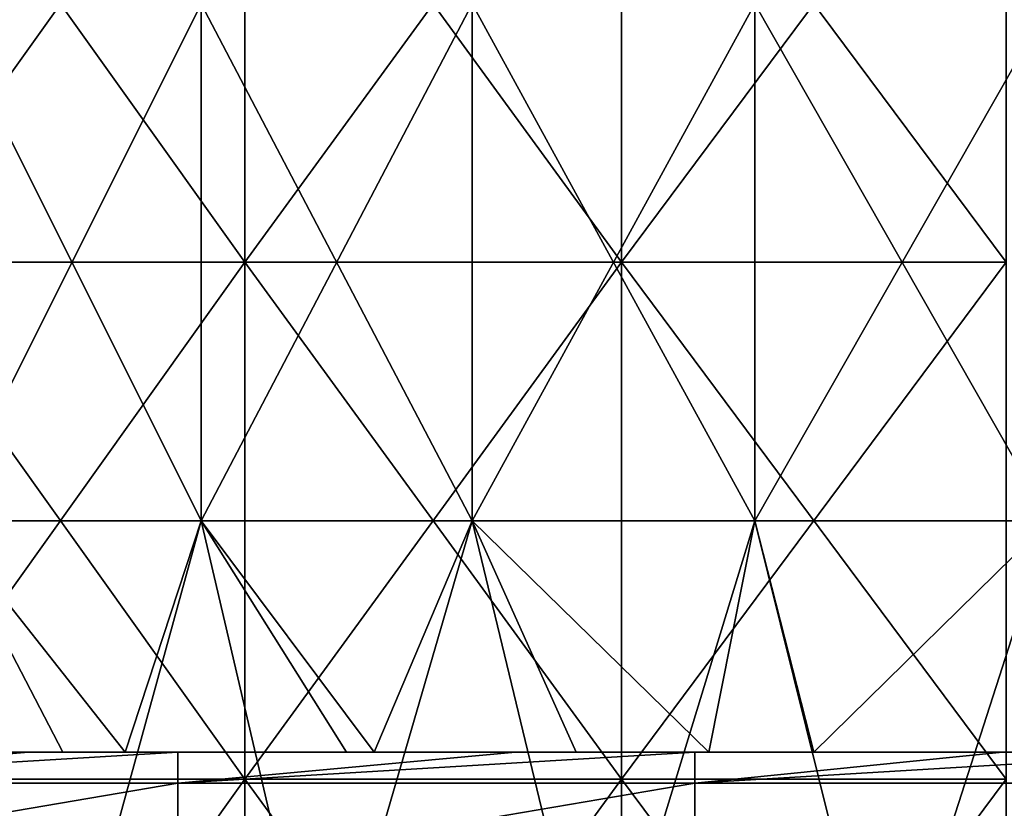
# Model space of a CAD drawing. Header units: inches. Extents: x -4.75 to 4.5, y 0 to 1.88.
# Tile 89 of 256: x -2.5 to -2.34, y 1.48 to 1.6. Entities that reach past the tile are written whole.
import ezdxf

# ---------------------------------------------------------------- set-up
doc = ezdxf.new("R2010")
doc.units = ezdxf.units.IN
doc.header["$LTSCALE"] = 101.851852
doc.header["$MEASUREMENT"] = 0
for name, color, linetype in [('11', 7, 'CONTINUOUS'), ('12', 7, 'CONTINUOUS'), ('15', 7, 'CONTINUOUS'), ('165', 7, 'CONTINUOUS')]:
    doc.layers.add(name, color=color, linetype=linetype)

msp = doc.modelspace()

# ---------------------------------------------------------------- linework, layer by layer
at = {"layer": '11', "color": 13, "linetype": 'Continuous', "true_color": 0xd67263}
for points in [[(-2.46901, 1.52338, 1.48076), (-2.50908, 1.52338, 1.41179), (-2.46901, 1.60346, 1.48076), (-2.46901, 1.52338, 1.48076)], [(-2.50908, 1.52338, 1.41179), (-2.50908, 1.60346, 1.41179), (-2.46901, 1.60346, 1.48076), (-2.50908, 1.52338, 1.41179)], [(-2.50908, 1.52338, -1.41179), (-2.46901, 1.52338, -1.48076), (-2.50908, 1.60346, -1.41179), (-2.50908, 1.52338, -1.41179)], [(-2.46901, 1.52338, -1.48076), (-2.46901, 1.60346, -1.48076), (-2.50908, 1.60346, -1.41179), (-2.46901, 1.52338, -1.48076)], [(-2.42704, 1.52338, 1.54858), (-2.46901, 1.52338, 1.48076), (-2.42704, 1.60346, 1.54858), (-2.42704, 1.52338, 1.54858)], [(-2.46901, 1.52338, 1.48076), (-2.46901, 1.60346, 1.48076), (-2.42704, 1.60346, 1.54858), (-2.46901, 1.52338, 1.48076)], [(-2.46901, 1.52338, -1.48076), (-2.42704, 1.52338, -1.54858), (-2.46901, 1.60346, -1.48076), (-2.46901, 1.52338, -1.48076)], [(-2.42704, 1.52338, -1.54858), (-2.42704, 1.60346, -1.54858), (-2.46901, 1.60346, -1.48076), (-2.42704, 1.52338, -1.54858)], [(-2.38322, 1.52338, 1.61522), (-2.42704, 1.52338, 1.54858), (-2.38322, 1.60346, 1.61522), (-2.38322, 1.52338, 1.61522)], [(-2.42704, 1.52338, 1.54858), (-2.42704, 1.60346, 1.54858), (-2.38322, 1.60346, 1.61522), (-2.42704, 1.52338, 1.54858)], [(-2.42704, 1.52338, -1.54858), (-2.38322, 1.52338, -1.61522), (-2.42704, 1.60346, -1.54858), (-2.42704, 1.52338, -1.54858)], [(-2.38322, 1.52338, -1.61522), (-2.38322, 1.60346, -1.61522), (-2.42704, 1.60346, -1.54858), (-2.38322, 1.52338, -1.61522)], [(-2.33756, 1.52338, 1.68061), (-2.38322, 1.52338, 1.61522), (-2.33756, 1.60346, 1.68061), (-2.33756, 1.52338, 1.68061)], [(-2.38322, 1.52338, 1.61522), (-2.38322, 1.60346, 1.61522), (-2.33756, 1.60346, 1.68061), (-2.38322, 1.52338, 1.61522)], [(-2.38322, 1.52338, -1.61522), (-2.33756, 1.52338, -1.68061), (-2.38322, 1.60346, -1.61522), (-2.38322, 1.52338, -1.61522)], [(-2.33756, 1.52338, -1.68061), (-2.33756, 1.60346, -1.68061), (-2.38322, 1.60346, -1.61522), (-2.33756, 1.52338, -1.68061)], [(-2.49103, 1.4433, 1.4434), (-2.52986, 1.4433, 1.37422), (-2.50908, 1.52338, 1.41179), (-2.49103, 1.4433, 1.4434)], [(-2.51367, 1.4875, -1.40361), (-2.49043, 1.4875, -1.44443), (-2.50908, 1.52338, -1.41179), (-2.51367, 1.4875, -1.40361)], [(-2.49043, 1.4875, -1.44443), (-2.48078, 1.4875, -1.46093), (-2.50908, 1.52338, -1.41179), (-2.49043, 1.4875, -1.44443)], [(-2.50908, 1.52338, -1.41179), (-2.48078, 1.4875, -1.46093), (-2.46901, 1.52338, -1.48076), (-2.50908, 1.52338, -1.41179)], [(-2.46901, 1.52338, 1.48076), (-2.49103, 1.4433, 1.4434), (-2.50908, 1.52338, 1.41179), (-2.46901, 1.52338, 1.48076)], [(-2.45031, 1.4433, 1.5115), (-2.49103, 1.4433, 1.4434), (-2.46901, 1.52338, 1.48076), (-2.45031, 1.4433, 1.5115)], [(-2.48078, 1.4875, -1.46093), (-2.44651, 1.4875, -1.51759), (-2.46901, 1.52338, -1.48076), (-2.48078, 1.4875, -1.46093)], [(-2.44651, 1.4875, -1.51759), (-2.44222, 1.4875, -1.52448), (-2.46901, 1.52338, -1.48076), (-2.44651, 1.4875, -1.51759)], [(-2.46901, 1.52338, -1.48076), (-2.44222, 1.4875, -1.52448), (-2.42704, 1.52338, -1.54858), (-2.46901, 1.52338, -1.48076)], [(-2.42704, 1.52338, 1.54858), (-2.45031, 1.4433, 1.5115), (-2.46901, 1.52338, 1.48076), (-2.42704, 1.52338, 1.54858)], [(-2.40773, 1.4433, 1.57844), (-2.45031, 1.4433, 1.5115), (-2.42704, 1.52338, 1.54858), (-2.40773, 1.4433, 1.57844)], [(-2.44222, 1.4875, -1.52448), (-2.41093, 1.4875, -1.5735), (-2.42704, 1.52338, -1.54858), (-2.44222, 1.4875, -1.52448)], [(-2.41093, 1.4875, -1.5735), (-2.39033, 1.4875, -1.60463), (-2.42704, 1.52338, -1.54858), (-2.41093, 1.4875, -1.5735)], [(-2.42704, 1.52338, -1.54858), (-2.39033, 1.4875, -1.60463), (-2.38322, 1.52338, -1.61522), (-2.42704, 1.52338, -1.54858)], [(-2.38322, 1.52338, 1.61522), (-2.40773, 1.4433, 1.57844), (-2.42704, 1.52338, 1.54858), (-2.38322, 1.52338, 1.61522)], [(-2.36332, 1.4433, 1.64419), (-2.40773, 1.4433, 1.57844), (-2.38322, 1.52338, 1.61522), (-2.36332, 1.4433, 1.64419)], [(-2.39033, 1.4875, -1.60463), (-2.37408, 1.4875, -1.62858), (-2.38322, 1.52338, -1.61522), (-2.39033, 1.4875, -1.60463)], [(-2.38322, 1.52338, -1.61522), (-2.37408, 1.4875, -1.62858), (-2.33756, 1.52338, -1.68061), (-2.38322, 1.52338, -1.61522)], [(-2.33756, 1.52338, 1.68061), (-2.36332, 1.4433, 1.64419), (-2.38322, 1.52338, 1.61522), (-2.33756, 1.52338, 1.68061)], [(-2.37408, 1.4875, -1.62858), (-2.33603, 1.4875, -1.68273), (-2.33756, 1.52338, -1.68061), (-2.37408, 1.4875, -1.62858)], [(-2.31712, 1.4433, 1.70868), (-2.36332, 1.4433, 1.64419), (-2.33756, 1.52338, 1.68061), (-2.31712, 1.4433, 1.70868)]]:
    msp.add_3dface(points, dxfattribs=at)
at = {"layer": '12', "color": 13, "linetype": 'Continuous', "true_color": 0xd67263}
for points in [[(-2.46226, 1.6435, 2.57463), (-2.5194, 1.6435, 2.51874), (-2.46226, 1.56342, 2.57463), (-2.46226, 1.6435, 2.57463)], [(-2.46226, 1.56342, 2.57463), (-2.5194, 1.6435, 2.51874), (-2.5194, 1.56342, 2.51874), (-2.46226, 1.56342, 2.57463)], [(-2.5194, 1.6435, -2.51874), (-2.46226, 1.6435, -2.57463), (-2.5194, 1.56342, -2.51874), (-2.5194, 1.6435, -2.51874)], [(-2.5194, 1.56342, -2.51874), (-2.46226, 1.6435, -2.57463), (-2.46226, 1.56342, -2.57463), (-2.5194, 1.56342, -2.51874)], [(-2.40388, 1.6435, 2.62922), (-2.46226, 1.6435, 2.57463), (-2.40388, 1.56342, 2.62922), (-2.40388, 1.6435, 2.62922)], [(-2.40388, 1.56342, 2.62922), (-2.46226, 1.6435, 2.57463), (-2.46226, 1.56342, 2.57463), (-2.40388, 1.56342, 2.62922)], [(-2.46226, 1.6435, -2.57463), (-2.40388, 1.6435, -2.62922), (-2.46226, 1.56342, -2.57463), (-2.46226, 1.6435, -2.57463)], [(-2.46226, 1.56342, -2.57463), (-2.40388, 1.6435, -2.62922), (-2.40388, 1.56342, -2.62922), (-2.46226, 1.56342, -2.57463)], [(-2.34429, 1.6435, 2.68249), (-2.40388, 1.6435, 2.62922), (-2.34429, 1.56342, 2.68249), (-2.34429, 1.6435, 2.68249)], [(-2.34429, 1.56342, 2.68249), (-2.40388, 1.6435, 2.62922), (-2.40388, 1.56342, 2.62922), (-2.34429, 1.56342, 2.68249)], [(-2.40388, 1.6435, -2.62922), (-2.34429, 1.6435, -2.68249), (-2.40388, 1.56342, -2.62922), (-2.40388, 1.6435, -2.62922)], [(-2.40388, 1.56342, -2.62922), (-2.34429, 1.6435, -2.68249), (-2.34429, 1.56342, -2.68249), (-2.40388, 1.56342, -2.62922)], [(-2.46226, 1.56342, 2.57463), (-2.5194, 1.56342, 2.51874), (-2.46226, 1.48334, 2.57463), (-2.46226, 1.56342, 2.57463)], [(-2.46226, 1.48334, 2.57463), (-2.5194, 1.56342, 2.51874), (-2.5194, 1.48334, 2.51874), (-2.46226, 1.48334, 2.57463)], [(-2.5194, 1.56342, -2.51874), (-2.46226, 1.56342, -2.57463), (-2.5194, 1.48334, -2.51874), (-2.5194, 1.56342, -2.51874)], [(-2.5194, 1.48334, -2.51874), (-2.46226, 1.56342, -2.57463), (-2.46226, 1.48334, -2.57463), (-2.5194, 1.48334, -2.51874)], [(-2.40388, 1.56342, 2.62922), (-2.46226, 1.56342, 2.57463), (-2.40388, 1.48334, 2.62922), (-2.40388, 1.56342, 2.62922)], [(-2.40388, 1.48334, 2.62922), (-2.46226, 1.56342, 2.57463), (-2.46226, 1.48334, 2.57463), (-2.40388, 1.48334, 2.62922)], [(-2.46226, 1.56342, -2.57463), (-2.40388, 1.56342, -2.62922), (-2.46226, 1.48334, -2.57463), (-2.46226, 1.56342, -2.57463)], [(-2.46226, 1.48334, -2.57463), (-2.40388, 1.56342, -2.62922), (-2.40388, 1.48334, -2.62922), (-2.46226, 1.48334, -2.57463)], [(-2.34429, 1.56342, 2.68249), (-2.40388, 1.56342, 2.62922), (-2.34429, 1.48334, 2.68249), (-2.34429, 1.56342, 2.68249)], [(-2.34429, 1.48334, 2.68249), (-2.40388, 1.56342, 2.62922), (-2.40388, 1.48334, 2.62922), (-2.34429, 1.48334, 2.68249)], [(-2.40388, 1.56342, -2.62922), (-2.34429, 1.56342, -2.68249), (-2.40388, 1.48334, -2.62922), (-2.40388, 1.56342, -2.62922)], [(-2.40388, 1.48334, -2.62922), (-2.34429, 1.56342, -2.68249), (-2.34429, 1.48334, -2.68249), (-2.40388, 1.48334, -2.62922)], [(-2.46226, 1.40326, -2.57463), (-2.5194, 1.40326, -2.51874), (-2.46226, 1.48334, -2.57463), (-2.46226, 1.40326, -2.57463)], [(-2.5194, 1.40326, -2.51874), (-2.5194, 1.48334, -2.51874), (-2.46226, 1.48334, -2.57463), (-2.5194, 1.40326, -2.51874)], [(-2.5194, 1.40326, 2.51874), (-2.46226, 1.40326, 2.57463), (-2.5194, 1.48334, 2.51874), (-2.5194, 1.40326, 2.51874)], [(-2.46226, 1.40326, 2.57463), (-2.46226, 1.48334, 2.57463), (-2.5194, 1.48334, 2.51874), (-2.46226, 1.40326, 2.57463)], [(-2.40388, 1.40326, -2.62922), (-2.46226, 1.40326, -2.57463), (-2.40388, 1.48334, -2.62922), (-2.40388, 1.40326, -2.62922)], [(-2.46226, 1.40326, -2.57463), (-2.46226, 1.48334, -2.57463), (-2.40388, 1.48334, -2.62922), (-2.46226, 1.40326, -2.57463)], [(-2.46226, 1.40326, 2.57463), (-2.40388, 1.40326, 2.62922), (-2.46226, 1.48334, 2.57463), (-2.46226, 1.40326, 2.57463)], [(-2.40388, 1.40326, 2.62922), (-2.40388, 1.48334, 2.62922), (-2.46226, 1.48334, 2.57463), (-2.40388, 1.40326, 2.62922)], [(-2.34429, 1.40326, -2.68249), (-2.40388, 1.40326, -2.62922), (-2.34429, 1.48334, -2.68249), (-2.34429, 1.40326, -2.68249)], [(-2.40388, 1.40326, -2.62922), (-2.40388, 1.48334, -2.62922), (-2.34429, 1.48334, -2.68249), (-2.40388, 1.40326, -2.62922)], [(-2.40388, 1.40326, 2.62922), (-2.34429, 1.40326, 2.68249), (-2.40388, 1.48334, 2.62922), (-2.40388, 1.40326, 2.62922)], [(-2.34429, 1.40326, 2.68249), (-2.34429, 1.48334, 2.68249), (-2.40388, 1.48334, 2.62922), (-2.34429, 1.40326, 2.68249)]]:
    msp.add_3dface(points, dxfattribs=at)
at = {"layer": '15', "color": 13, "linetype": 'Continuous', "true_color": 0xd67263}
for points in [[(-2.49686, 1.4875, 0.15724), (-2.57239, 1.4875, 0.15724), (-2.55268, 1.4875, 0.187), (-2.49686, 1.4875, 0.15724)], [(-2.57239, 1.4875, 0.15724), (-2.49686, 1.4875, 0.15724), (-2.49917, 1.4875, 0.07716), (-2.57239, 1.4875, 0.15724)], [(-2.4953, 1.4875, -0.083), (-2.56219, 1.4875, -0.16308), (-2.57179, 1.4875, -0.083), (-2.4953, 1.4875, -0.083)], [(-2.4953, 1.4875, -0.083), (-2.57179, 1.4875, -0.083), (-2.49983, 1.4875, -0.00292), (-2.4953, 1.4875, -0.083)], [(-2.5712, 1.4875, -1.12404), (-2.52522, 1.4875, -1.04396), (-2.49208, 1.4875, -1.12404), (-2.5712, 1.4875, -1.12404)], [(-2.5712, 1.4875, -1.12404), (-2.49208, 1.4875, -1.12404), (-2.53563, 1.4875, -1.20412), (-2.5712, 1.4875, -1.12404)], [(-2.56884, 1.4875, -0.64356), (-2.50501, 1.4875, -0.56348), (-2.4898, 1.4875, -0.64356), (-2.56884, 1.4875, -0.64356)], [(-2.56884, 1.4875, -0.64356), (-2.4898, 1.4875, -0.64356), (-2.54765, 1.4875, -0.72364), (-2.56884, 1.4875, -0.64356)], [(-2.48826, 1.4875, -0.24316), (-2.55395, 1.4875, -0.32324), (-2.56431, 1.4875, -0.24316), (-2.48826, 1.4875, -0.24316)], [(-2.48826, 1.4875, -0.24316), (-2.56431, 1.4875, -0.24316), (-2.56219, 1.4875, -0.16308), (-2.48826, 1.4875, -0.24316)], [(-2.48418, 1.4875, -0.16308), (-2.48826, 1.4875, -0.24316), (-2.56219, 1.4875, -0.16308), (-2.48418, 1.4875, -0.16308)], [(-2.48418, 1.4875, -0.16308), (-2.56219, 1.4875, -0.16308), (-2.4953, 1.4875, -0.083), (-2.48418, 1.4875, -0.16308)], [(-2.47728, 1.4875, -0.32324), (-2.53381, 1.4875, -0.40332), (-2.55395, 1.4875, -0.32324), (-2.47728, 1.4875, -0.32324)], [(-2.47728, 1.4875, -0.32324), (-2.55395, 1.4875, -0.32324), (-2.48826, 1.4875, -0.24316), (-2.47728, 1.4875, -0.32324)], [(-2.55311, 1.4875, -0.96388), (-2.50152, 1.4875, -0.8838), (-2.47332, 1.4875, -0.96388), (-2.55311, 1.4875, -0.96388)], [(-2.55311, 1.4875, -0.96388), (-2.47332, 1.4875, -0.96388), (-2.52522, 1.4875, -1.04396), (-2.55311, 1.4875, -0.96388)], [(-2.49574, 1.4875, 0.187), (-2.49686, 1.4875, 0.15724), (-2.55268, 1.4875, 0.187), (-2.49574, 1.4875, 0.187)], [(-2.54765, 1.4875, -0.72364), (-2.4898, 1.4875, -0.64356), (-2.46804, 1.4875, -0.72364), (-2.54765, 1.4875, -0.72364)], [(-2.54765, 1.4875, -0.72364), (-2.46804, 1.4875, -0.72364), (-2.52746, 1.4875, -0.80372), (-2.54765, 1.4875, -0.72364)], [(-2.49738, 1.4875, -1.2842), (-2.53563, 1.4875, -1.20412), (-2.45639, 1.4875, -1.20412), (-2.49738, 1.4875, -1.2842)], [(-2.53563, 1.4875, -1.20412), (-2.49208, 1.4875, -1.12404), (-2.45639, 1.4875, -1.20412), (-2.53563, 1.4875, -1.20412)], [(-2.51367, 1.4875, -1.40361), (-2.53517, 1.4875, -1.36438), (-2.45571, 1.4875, -1.36428), (-2.51367, 1.4875, -1.40361)], [(-2.45571, 1.4875, -1.36428), (-2.53517, 1.4875, -1.36438), (-2.49738, 1.4875, -1.2842), (-2.45571, 1.4875, -1.36428)], [(-2.45463, 1.4875, -0.40332), (-2.51821, 1.4875, -0.4834), (-2.53381, 1.4875, -0.40332), (-2.45463, 1.4875, -0.40332)], [(-2.45463, 1.4875, -0.40332), (-2.53381, 1.4875, -0.40332), (-2.47728, 1.4875, -0.32324), (-2.45463, 1.4875, -0.40332)], [(-2.52746, 1.4875, -0.80372), (-2.46804, 1.4875, -0.72364), (-2.44848, 1.4875, -0.80372), (-2.52746, 1.4875, -0.80372)], [(-2.52746, 1.4875, -0.80372), (-2.44848, 1.4875, -0.80372), (-2.50152, 1.4875, -0.8838), (-2.52746, 1.4875, -0.80372)], [(-2.52522, 1.4875, -1.04396), (-2.47332, 1.4875, -0.96388), (-2.44631, 1.4875, -1.04396), (-2.52522, 1.4875, -1.04396)], [(-2.52522, 1.4875, -1.04396), (-2.44631, 1.4875, -1.04396), (-2.49208, 1.4875, -1.12404), (-2.52522, 1.4875, -1.04396)], [(-2.43826, 1.4875, -0.4834), (-2.50501, 1.4875, -0.56348), (-2.51821, 1.4875, -0.4834), (-2.43826, 1.4875, -0.4834)], [(-2.43826, 1.4875, -0.4834), (-2.51821, 1.4875, -0.4834), (-2.45463, 1.4875, -0.40332), (-2.43826, 1.4875, -0.4834)], [(-2.49043, 1.4875, -1.44443), (-2.51367, 1.4875, -1.40361), (-2.45571, 1.4875, -1.36428), (-2.49043, 1.4875, -1.44443)], [(-2.50501, 1.4875, -0.56348), (-2.42548, 1.4875, -0.56348), (-2.4898, 1.4875, -0.64356), (-2.50501, 1.4875, -0.56348)], [(-2.42548, 1.4875, -0.56348), (-2.50501, 1.4875, -0.56348), (-2.43826, 1.4875, -0.4834), (-2.42548, 1.4875, -0.56348)], [(-2.50152, 1.4875, -0.8838), (-2.44848, 1.4875, -0.80372), (-2.42211, 1.4875, -0.8838), (-2.50152, 1.4875, -0.8838)], [(-2.50152, 1.4875, -0.8838), (-2.42211, 1.4875, -0.8838), (-2.47332, 1.4875, -0.96388), (-2.50152, 1.4875, -0.8838)], [(-2.42402, 1.4875, -0.00292), (-2.4953, 1.4875, -0.083), (-2.49983, 1.4875, -0.00292), (-2.42402, 1.4875, -0.00292)], [(-2.42402, 1.4875, -0.00292), (-2.49983, 1.4875, -0.00292), (-2.49917, 1.4875, 0.07716), (-2.42402, 1.4875, -0.00292)], [(-2.49686, 1.4875, 0.15724), (-2.42345, 1.4875, 0.07716), (-2.49917, 1.4875, 0.07716), (-2.49686, 1.4875, 0.15724)], [(-2.42345, 1.4875, 0.07716), (-2.42402, 1.4875, -0.00292), (-2.49917, 1.4875, 0.07716), (-2.42345, 1.4875, 0.07716)], [(-2.4181, 1.4875, -1.2842), (-2.45571, 1.4875, -1.36428), (-2.49738, 1.4875, -1.2842), (-2.4181, 1.4875, -1.2842)], [(-2.4181, 1.4875, -1.2842), (-2.49738, 1.4875, -1.2842), (-2.45639, 1.4875, -1.20412), (-2.4181, 1.4875, -1.2842)], [(-2.42133, 1.4875, 0.15724), (-2.49686, 1.4875, 0.15724), (-2.4726, 1.4875, 0.187), (-2.42133, 1.4875, 0.15724)], [(-2.49686, 1.4875, 0.15724), (-2.42133, 1.4875, 0.15724), (-2.42345, 1.4875, 0.07716), (-2.49686, 1.4875, 0.15724)], [(-2.4726, 1.4875, 0.187), (-2.49686, 1.4875, 0.15724), (-2.49574, 1.4875, 0.187), (-2.4726, 1.4875, 0.187)], [(-2.41881, 1.4875, -0.083), (-2.48418, 1.4875, -0.16308), (-2.4953, 1.4875, -0.083), (-2.41881, 1.4875, -0.083)], [(-2.41881, 1.4875, -0.083), (-2.4953, 1.4875, -0.083), (-2.42402, 1.4875, -0.00292), (-2.41881, 1.4875, -0.083)], [(-2.49208, 1.4875, -1.12404), (-2.44631, 1.4875, -1.04396), (-2.41297, 1.4875, -1.12404), (-2.49208, 1.4875, -1.12404)], [(-2.49208, 1.4875, -1.12404), (-2.41297, 1.4875, -1.12404), (-2.45639, 1.4875, -1.20412), (-2.49208, 1.4875, -1.12404)], [(-2.48078, 1.4875, -1.46093), (-2.49043, 1.4875, -1.44443), (-2.41123, 1.4875, -1.44436), (-2.48078, 1.4875, -1.46093)], [(-2.49043, 1.4875, -1.44443), (-2.45571, 1.4875, -1.36428), (-2.41123, 1.4875, -1.44436), (-2.49043, 1.4875, -1.44443)], [(-2.4898, 1.4875, -0.64356), (-2.42548, 1.4875, -0.56348), (-2.41076, 1.4875, -0.64356), (-2.4898, 1.4875, -0.64356)], [(-2.4898, 1.4875, -0.64356), (-2.41076, 1.4875, -0.64356), (-2.46804, 1.4875, -0.72364), (-2.4898, 1.4875, -0.64356)], [(-2.41221, 1.4875, -0.24316), (-2.47728, 1.4875, -0.32324), (-2.48826, 1.4875, -0.24316), (-2.41221, 1.4875, -0.24316)], [(-2.41221, 1.4875, -0.24316), (-2.48826, 1.4875, -0.24316), (-2.48418, 1.4875, -0.16308), (-2.41221, 1.4875, -0.24316)], [(-2.40617, 1.4875, -0.16308), (-2.41221, 1.4875, -0.24316), (-2.48418, 1.4875, -0.16308), (-2.40617, 1.4875, -0.16308)], [(-2.40617, 1.4875, -0.16308), (-2.48418, 1.4875, -0.16308), (-2.41881, 1.4875, -0.083), (-2.40617, 1.4875, -0.16308)], [(-2.44651, 1.4875, -1.51759), (-2.48078, 1.4875, -1.46093), (-2.41123, 1.4875, -1.44436), (-2.44651, 1.4875, -1.51759)], [(-2.40061, 1.4875, -0.32324), (-2.45463, 1.4875, -0.40332), (-2.47728, 1.4875, -0.32324), (-2.40061, 1.4875, -0.32324)], [(-2.40061, 1.4875, -0.32324), (-2.47728, 1.4875, -0.32324), (-2.41221, 1.4875, -0.24316), (-2.40061, 1.4875, -0.32324)], [(-2.47332, 1.4875, -0.96388), (-2.42211, 1.4875, -0.8838), (-2.39354, 1.4875, -0.96388), (-2.47332, 1.4875, -0.96388)], [(-2.47332, 1.4875, -0.96388), (-2.39354, 1.4875, -0.96388), (-2.44631, 1.4875, -1.04396), (-2.47332, 1.4875, -0.96388)], [(-2.4203, 1.4875, 0.187), (-2.42133, 1.4875, 0.15724), (-2.4726, 1.4875, 0.187), (-2.4203, 1.4875, 0.187)], [(-2.46804, 1.4875, -0.72364), (-2.41076, 1.4875, -0.64356), (-2.38843, 1.4875, -0.72364), (-2.46804, 1.4875, -0.72364)], [(-2.46804, 1.4875, -0.72364), (-2.38843, 1.4875, -0.72364), (-2.44848, 1.4875, -0.80372), (-2.46804, 1.4875, -0.72364)], [(-2.4181, 1.4875, -1.2842), (-2.45639, 1.4875, -1.20412), (-2.37715, 1.4875, -1.20412), (-2.4181, 1.4875, -1.2842)], [(-2.45639, 1.4875, -1.20412), (-2.41297, 1.4875, -1.12404), (-2.37715, 1.4875, -1.20412), (-2.45639, 1.4875, -1.20412)], [(-2.45571, 1.4875, -1.36428), (-2.37638, 1.4875, -1.36428), (-2.41123, 1.4875, -1.44436), (-2.45571, 1.4875, -1.36428)], [(-2.37638, 1.4875, -1.36428), (-2.45571, 1.4875, -1.36428), (-2.4181, 1.4875, -1.2842), (-2.37638, 1.4875, -1.36428)], [(-2.37545, 1.4875, -0.40332), (-2.43826, 1.4875, -0.4834), (-2.45463, 1.4875, -0.40332), (-2.37545, 1.4875, -0.40332)], [(-2.37545, 1.4875, -0.40332), (-2.45463, 1.4875, -0.40332), (-2.40061, 1.4875, -0.32324), (-2.37545, 1.4875, -0.40332)], [(-2.44848, 1.4875, -0.80372), (-2.38843, 1.4875, -0.72364), (-2.3695, 1.4875, -0.80372), (-2.44848, 1.4875, -0.80372)], [(-2.44848, 1.4875, -0.80372), (-2.3695, 1.4875, -0.80372), (-2.42211, 1.4875, -0.8838), (-2.44848, 1.4875, -0.80372)], [(-2.44222, 1.4875, -1.52448), (-2.44651, 1.4875, -1.51759), (-2.41123, 1.4875, -1.44436), (-2.44222, 1.4875, -1.52448)], [(-2.44631, 1.4875, -1.04396), (-2.39354, 1.4875, -0.96388), (-2.3674, 1.4875, -1.04396), (-2.44631, 1.4875, -1.04396)], [(-2.44631, 1.4875, -1.04396), (-2.3674, 1.4875, -1.04396), (-2.41297, 1.4875, -1.12404), (-2.44631, 1.4875, -1.04396)], [(-2.41093, 1.4875, -1.5735), (-2.44222, 1.4875, -1.52448), (-2.36337, 1.4875, -1.52444), (-2.41093, 1.4875, -1.5735)], [(-2.44222, 1.4875, -1.52448), (-2.41123, 1.4875, -1.44436), (-2.36337, 1.4875, -1.52444), (-2.44222, 1.4875, -1.52448)], [(-2.35832, 1.4875, -0.4834), (-2.42548, 1.4875, -0.56348), (-2.43826, 1.4875, -0.4834), (-2.35832, 1.4875, -0.4834)], [(-2.35832, 1.4875, -0.4834), (-2.43826, 1.4875, -0.4834), (-2.37545, 1.4875, -0.40332), (-2.35832, 1.4875, -0.4834)], [(-2.42548, 1.4875, -0.56348), (-2.34596, 1.4875, -0.56348), (-2.41076, 1.4875, -0.64356), (-2.42548, 1.4875, -0.56348)], [(-2.34596, 1.4875, -0.56348), (-2.42548, 1.4875, -0.56348), (-2.35832, 1.4875, -0.4834), (-2.34596, 1.4875, -0.56348)], [(-2.3482, 1.4875, -0.00292), (-2.41881, 1.4875, -0.083), (-2.42402, 1.4875, -0.00292), (-2.3482, 1.4875, -0.00292)], [(-2.3482, 1.4875, -0.00292), (-2.42402, 1.4875, -0.00292), (-2.42345, 1.4875, 0.07716), (-2.3482, 1.4875, -0.00292)], [(-2.42133, 1.4875, 0.15724), (-2.34773, 1.4875, 0.07716), (-2.42345, 1.4875, 0.07716), (-2.42133, 1.4875, 0.15724)], [(-2.34773, 1.4875, 0.07716), (-2.3482, 1.4875, -0.00292), (-2.42345, 1.4875, 0.07716), (-2.34773, 1.4875, 0.07716)], [(-2.42211, 1.4875, -0.8838), (-2.3695, 1.4875, -0.80372), (-2.34269, 1.4875, -0.8838), (-2.42211, 1.4875, -0.8838)], [(-2.42211, 1.4875, -0.8838), (-2.34269, 1.4875, -0.8838), (-2.39354, 1.4875, -0.96388), (-2.42211, 1.4875, -0.8838)], [(-2.3458, 1.4875, 0.15724), (-2.42133, 1.4875, 0.15724), (-2.39252, 1.4875, 0.187), (-2.3458, 1.4875, 0.15724)], [(-2.42133, 1.4875, 0.15724), (-2.3458, 1.4875, 0.15724), (-2.34773, 1.4875, 0.07716), (-2.42133, 1.4875, 0.15724)], [(-2.39252, 1.4875, 0.187), (-2.42133, 1.4875, 0.15724), (-2.4203, 1.4875, 0.187), (-2.39252, 1.4875, 0.187)], [(-2.34232, 1.4875, -0.083), (-2.40617, 1.4875, -0.16308), (-2.41881, 1.4875, -0.083), (-2.34232, 1.4875, -0.083)], [(-2.34232, 1.4875, -0.083), (-2.41881, 1.4875, -0.083), (-2.3482, 1.4875, -0.00292), (-2.34232, 1.4875, -0.083)], [(-2.33882, 1.4875, -1.2842), (-2.37638, 1.4875, -1.36428), (-2.4181, 1.4875, -1.2842), (-2.33882, 1.4875, -1.2842)], [(-2.33882, 1.4875, -1.2842), (-2.4181, 1.4875, -1.2842), (-2.37715, 1.4875, -1.20412), (-2.33882, 1.4875, -1.2842)], [(-2.41297, 1.4875, -1.12404), (-2.3674, 1.4875, -1.04396), (-2.33385, 1.4875, -1.12404), (-2.41297, 1.4875, -1.12404)], [(-2.41297, 1.4875, -1.12404), (-2.33385, 1.4875, -1.12404), (-2.37715, 1.4875, -1.20412), (-2.41297, 1.4875, -1.12404)], [(-2.33616, 1.4875, -0.24316), (-2.40061, 1.4875, -0.32324), (-2.41221, 1.4875, -0.24316), (-2.33616, 1.4875, -0.24316)], [(-2.33616, 1.4875, -0.24316), (-2.41221, 1.4875, -0.24316), (-2.40617, 1.4875, -0.16308), (-2.33616, 1.4875, -0.24316)], [(-2.41123, 1.4875, -1.44436), (-2.37638, 1.4875, -1.36428), (-2.33217, 1.4875, -1.44436), (-2.41123, 1.4875, -1.44436)], [(-2.41123, 1.4875, -1.44436), (-2.33217, 1.4875, -1.44436), (-2.36337, 1.4875, -1.52444), (-2.41123, 1.4875, -1.44436)], [(-2.39033, 1.4875, -1.60463), (-2.41093, 1.4875, -1.5735), (-2.36337, 1.4875, -1.52444), (-2.39033, 1.4875, -1.60463)], [(-2.41076, 1.4875, -0.64356), (-2.34596, 1.4875, -0.56348), (-2.33172, 1.4875, -0.64356), (-2.41076, 1.4875, -0.64356)], [(-2.41076, 1.4875, -0.64356), (-2.33172, 1.4875, -0.64356), (-2.38843, 1.4875, -0.72364), (-2.41076, 1.4875, -0.64356)], [(-2.32816, 1.4875, -0.16308), (-2.33616, 1.4875, -0.24316), (-2.40617, 1.4875, -0.16308), (-2.32816, 1.4875, -0.16308)], [(-2.32816, 1.4875, -0.16308), (-2.40617, 1.4875, -0.16308), (-2.34232, 1.4875, -0.083), (-2.32816, 1.4875, -0.16308)], [(-2.32395, 1.4875, -0.32324), (-2.37545, 1.4875, -0.40332), (-2.40061, 1.4875, -0.32324), (-2.32395, 1.4875, -0.32324)], [(-2.32395, 1.4875, -0.32324), (-2.40061, 1.4875, -0.32324), (-2.33616, 1.4875, -0.24316), (-2.32395, 1.4875, -0.32324)], [(-2.39354, 1.4875, -0.96388), (-2.34269, 1.4875, -0.8838), (-2.31375, 1.4875, -0.96388), (-2.39354, 1.4875, -0.96388)], [(-2.39354, 1.4875, -0.96388), (-2.31375, 1.4875, -0.96388), (-2.3674, 1.4875, -1.04396), (-2.39354, 1.4875, -0.96388)], [(-2.34486, 1.4875, 0.187), (-2.3458, 1.4875, 0.15724), (-2.39252, 1.4875, 0.187), (-2.34486, 1.4875, 0.187)], [(-2.37408, 1.4875, -1.62858), (-2.39033, 1.4875, -1.60463), (-2.3105, 1.4875, -1.60452), (-2.37408, 1.4875, -1.62858)], [(-2.39033, 1.4875, -1.60463), (-2.36337, 1.4875, -1.52444), (-2.3105, 1.4875, -1.60452), (-2.39033, 1.4875, -1.60463)], [(-2.38843, 1.4875, -0.72364), (-2.33172, 1.4875, -0.64356), (-2.30881, 1.4875, -0.72364), (-2.38843, 1.4875, -0.72364)], [(-2.38843, 1.4875, -0.72364), (-2.30881, 1.4875, -0.72364), (-2.3695, 1.4875, -0.80372), (-2.38843, 1.4875, -0.72364)], [(-2.33882, 1.4875, -1.2842), (-2.37715, 1.4875, -1.20412), (-2.29791, 1.4875, -1.20412), (-2.33882, 1.4875, -1.2842)], [(-2.37715, 1.4875, -1.20412), (-2.33385, 1.4875, -1.12404), (-2.29791, 1.4875, -1.20412), (-2.37715, 1.4875, -1.20412)], [(-2.37638, 1.4875, -1.36428), (-2.29705, 1.4875, -1.36428), (-2.33217, 1.4875, -1.44436), (-2.37638, 1.4875, -1.36428)], [(-2.29705, 1.4875, -1.36428), (-2.37638, 1.4875, -1.36428), (-2.33882, 1.4875, -1.2842), (-2.29705, 1.4875, -1.36428)], [(-2.29627, 1.4875, -0.40332), (-2.35832, 1.4875, -0.4834), (-2.37545, 1.4875, -0.40332), (-2.29627, 1.4875, -0.40332)], [(-2.29627, 1.4875, -0.40332), (-2.37545, 1.4875, -0.40332), (-2.32395, 1.4875, -0.32324), (-2.29627, 1.4875, -0.40332)], [(-2.33603, 1.4875, -1.68273), (-2.37408, 1.4875, -1.62858), (-2.3105, 1.4875, -1.60452), (-2.33603, 1.4875, -1.68273)], [(-2.3695, 1.4875, -0.80372), (-2.30881, 1.4875, -0.72364), (-2.29051, 1.4875, -0.80372), (-2.3695, 1.4875, -0.80372)], [(-2.3695, 1.4875, -0.80372), (-2.29051, 1.4875, -0.80372), (-2.34269, 1.4875, -0.8838), (-2.3695, 1.4875, -0.80372)], [(-2.3674, 1.4875, -1.04396), (-2.31375, 1.4875, -0.96388), (-2.28849, 1.4875, -1.04396), (-2.3674, 1.4875, -1.04396)], [(-2.3674, 1.4875, -1.04396), (-2.28849, 1.4875, -1.04396), (-2.33385, 1.4875, -1.12404), (-2.3674, 1.4875, -1.04396)], [(-2.36337, 1.4875, -1.52444), (-2.33217, 1.4875, -1.44436), (-2.2846, 1.4875, -1.52444), (-2.36337, 1.4875, -1.52444)], [(-2.36337, 1.4875, -1.52444), (-2.2846, 1.4875, -1.52444), (-2.3105, 1.4875, -1.60452), (-2.36337, 1.4875, -1.52444)], [(-2.27838, 1.4875, -0.4834), (-2.34596, 1.4875, -0.56348), (-2.35832, 1.4875, -0.4834), (-2.27838, 1.4875, -0.4834)], [(-2.27838, 1.4875, -0.4834), (-2.35832, 1.4875, -0.4834), (-2.29627, 1.4875, -0.40332), (-2.27838, 1.4875, -0.4834)], [(-2.27238, 1.4875, -0.00292), (-2.34232, 1.4875, -0.083), (-2.3482, 1.4875, -0.00292), (-2.27238, 1.4875, -0.00292)], [(-2.27238, 1.4875, -0.00292), (-2.3482, 1.4875, -0.00292), (-2.34773, 1.4875, 0.07716), (-2.27238, 1.4875, -0.00292)], [(-2.3458, 1.4875, 0.15724), (-2.272, 1.4875, 0.07716), (-2.34773, 1.4875, 0.07716), (-2.3458, 1.4875, 0.15724)], [(-2.272, 1.4875, 0.07716), (-2.27238, 1.4875, -0.00292), (-2.34773, 1.4875, 0.07716), (-2.272, 1.4875, 0.07716)], [(-2.34596, 1.4875, -0.56348), (-2.26643, 1.4875, -0.56348), (-2.33172, 1.4875, -0.64356), (-2.34596, 1.4875, -0.56348)], [(-2.26643, 1.4875, -0.56348), (-2.34596, 1.4875, -0.56348), (-2.27838, 1.4875, -0.4834), (-2.26643, 1.4875, -0.56348)], [(-2.27027, 1.4875, 0.15724), (-2.3458, 1.4875, 0.15724), (-2.31244, 1.4875, 0.187), (-2.27027, 1.4875, 0.15724)], [(-2.3458, 1.4875, 0.15724), (-2.27027, 1.4875, 0.15724), (-2.272, 1.4875, 0.07716), (-2.3458, 1.4875, 0.15724)], [(-2.31244, 1.4875, 0.187), (-2.3458, 1.4875, 0.15724), (-2.34486, 1.4875, 0.187), (-2.31244, 1.4875, 0.187)]]:
    msp.add_3dface(points, dxfattribs=at)
at = {"layer": '165', "color": 13, "linetype": 'Continuous', "true_color": 0xd67263}
for points in [[(-2.4726, 1.4875, 0.187), (-2.49574, 1.4875, 0.187), (-2.55268, 1.4827, 0.21111), (-2.4726, 1.4875, 0.187)], [(-2.4726, 1.4875, 0.187), (-2.55268, 1.4827, 0.21111), (-2.4726, 1.4827, 0.21111), (-2.4726, 1.4875, 0.187)], [(-2.49574, 1.4875, 0.187), (-2.55268, 1.4875, 0.187), (-2.55268, 1.4827, 0.21111), (-2.49574, 1.4875, 0.187)], [(-2.39252, 1.4875, 0.187), (-2.4203, 1.4875, 0.187), (-2.4726, 1.4827, 0.21111), (-2.39252, 1.4875, 0.187)], [(-2.39252, 1.4875, 0.187), (-2.4726, 1.4827, 0.21111), (-2.39252, 1.4827, 0.21111), (-2.39252, 1.4875, 0.187)], [(-2.4203, 1.4875, 0.187), (-2.4726, 1.4875, 0.187), (-2.4726, 1.4827, 0.21111), (-2.4203, 1.4875, 0.187)], [(-2.31244, 1.4875, 0.187), (-2.34486, 1.4875, 0.187), (-2.39252, 1.4827, 0.21111), (-2.31244, 1.4875, 0.187)], [(-2.31244, 1.4875, 0.187), (-2.39252, 1.4827, 0.21111), (-2.31244, 1.4827, 0.21111), (-2.31244, 1.4875, 0.187)], [(-2.34486, 1.4875, 0.187), (-2.39252, 1.4875, 0.187), (-2.39252, 1.4827, 0.21111), (-2.34486, 1.4875, 0.187)], [(-2.55268, 1.4827, 0.21111), (-2.55268, 1.46905, 0.23155), (-2.4726, 1.4827, 0.21111), (-2.55268, 1.4827, 0.21111)], [(-2.4726, 1.4827, 0.21111), (-2.55268, 1.46905, 0.23155), (-2.4726, 1.46905, 0.23155), (-2.4726, 1.4827, 0.21111)], [(-2.4726, 1.4827, 0.21111), (-2.4726, 1.46905, 0.23155), (-2.39252, 1.4827, 0.21111), (-2.4726, 1.4827, 0.21111)], [(-2.39252, 1.4827, 0.21111), (-2.4726, 1.46905, 0.23155), (-2.39252, 1.46905, 0.23155), (-2.39252, 1.4827, 0.21111)], [(-2.39252, 1.4827, 0.21111), (-2.39252, 1.46905, 0.23155), (-2.31244, 1.4827, 0.21111), (-2.39252, 1.4827, 0.21111)], [(-2.31244, 1.4827, 0.21111), (-2.39252, 1.46905, 0.23155), (-2.31244, 1.46905, 0.23155), (-2.31244, 1.4827, 0.21111)]]:
    msp.add_3dface(points, dxfattribs=at)

doc.saveas('drawing.dxf')
